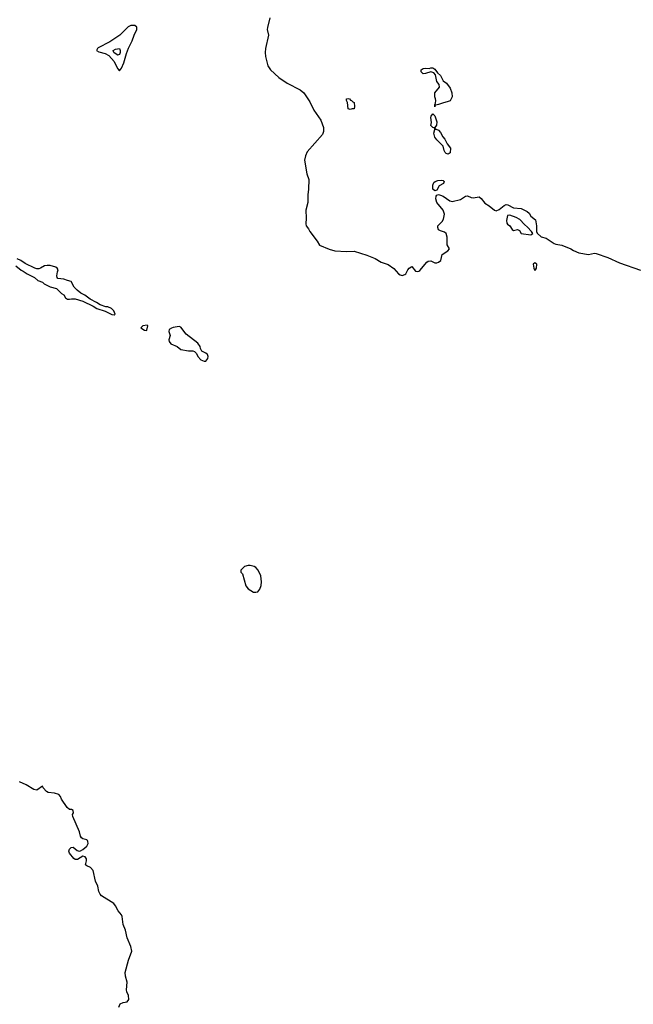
# Model space of a CAD drawing. Header units: inches. Extents: x 1861287 to 2052918, y 204622 to 437896.
# Tile 94 of 215: x 1927812 to 1934195, y 328299 to 338531. Entities that reach past the tile are written whole.
import ezdxf

# ---------------------------------------------------------------- set-up
doc = ezdxf.new("R2010")
doc.units = ezdxf.units.IN
doc.header["$MEASUREMENT"] = 0
for name, color, linetype in [('B9322', 7, 'Continuous'), ('B9323', 7, 'Continuous'), ('B9333', 7, 'Continuous')]:
    doc.layers.add(name, color=color, linetype=linetype)

msp = doc.modelspace()

# ---------------------------------------------------------------- linework, layer by layer
at = {"layer": 'B9322', "color": 5, "elevation": 160}
msp.add_lwpolyline([(1928842, 328270), (1928856, 328304), (1928890, 328318), (1928930, 328326), (1928949, 328350), (1928945, 328390), (1928927, 328427), (1928923, 328450), (1928929, 328530), (1928912, 328592), (1928909, 328629), (1928943, 328757), (1928979, 328850), (1928970, 328898), (1928929, 328989), (1928913, 329070), (1928890, 329128), (1928880, 329210), (1928870, 329230), (1928838, 329270), (1928810, 329321), (1928790, 329346), (1928665, 329425), (1928650, 329442), (1928637, 329470), (1928626, 329526), (1928600, 329580), (1928575, 329690), (1928550, 329722), (1928510, 329738), (1928498, 329750), (1928509, 329790), (1928509, 329810), (1928494, 329830), (1928470, 329839), (1928415, 329805), (1928390, 329804), (1928374, 329814), (1928329, 329870), (1928322, 329890), (1928329, 329910), (1928348, 329930), (1928370, 329931), (1928410, 329897), (1928430, 329891), (1928446, 329894), (1928470, 329906), (1928510, 329942), (1928526, 329970), (1928522, 329990), (1928516, 330000)], dxfattribs=at)
at = {"layer": 'B9323', "color": 5, "elevation": 160}
for points in [[(1929010, 338472), (1928968, 338472), (1928941, 338458), (1928855, 338370), (1928750, 338302), (1928630, 338237), (1928621, 338230), (1928612, 338210), (1928637, 338197), (1928700, 338180), (1928739, 338159), (1928795, 338095), (1928830, 338025), (1928850, 338001), (1928870, 338026), (1928896, 338084), (1928922, 338178), (1928945, 338235), (1928984, 338310), (1929003, 338370), (1929032, 338430), (1929030, 338454)], [(1928830, 338163), (1928825, 338165), (1928793, 338190), (1928786, 338210), (1928810, 338225), (1928850, 338230), (1928859, 338210), (1928858, 338190), (1928850, 338169)], [(1929138, 335358), (1929094, 335350), (1929074, 335330), (1929110, 335305), (1929130, 335302), (1929135, 335305), (1929146, 335350)], [(1929470, 335342), (1929410, 335331), (1929390, 335325), (1929368, 335312), (1929365, 335290), (1929378, 335250), (1929363, 335203), (1929366, 335186), (1929383, 335163), (1929450, 335133), (1929490, 335104), (1929569, 335091), (1929614, 335090), (1929630, 335082), (1929650, 335062), (1929665, 335030), (1929697, 334997), (1929730, 334981), (1929750, 334982), (1929770, 335010), (1929772, 335030), (1929765, 335050), (1929750, 335065), (1929707, 335087), (1929694, 335114), (1929690, 335133), (1929666, 335170), (1929544, 335264), (1929490, 335336)]]:
    msp.add_lwpolyline(points, close=True, dxfattribs=at)
for points in [[(1927773, 335973), (1927827, 335927), (1927850, 335919), (1927891, 335891), (1927965, 335850), (1928001, 335821), (1928050, 335802), (1928066, 335786), (1928130, 335756), (1928197, 335737), (1928247, 335687), (1928271, 335670), (1928290, 335642), (1928310, 335625), (1928330, 335625), (1928350, 335631), (1928390, 335631), (1928470, 335607), (1928575, 335555), (1928614, 335530), (1928702, 335502), (1928770, 335466), (1928795, 335465), (1928806, 335470), (1928790, 335506), (1928766, 335530), (1928730, 335548), (1928708, 335548), (1928649, 335569), (1928613, 335593), (1928545, 335625), (1928490, 335669), (1928449, 335689), (1928410, 335719), (1928379, 335750), (1928349, 335809), (1928310, 335819), (1928270, 335836), (1928210, 335842), (1928202, 335850), (1928199, 335870), (1928204, 335910), (1928213, 335930), (1928202, 335950), (1928190, 335959), (1928130, 335977), (1928097, 335977), (1928070, 335973), (1928030, 335950), (1928010, 335943), (1927990, 335941), (1927970, 335947), (1927870, 335997), (1927824, 336030), (1927785, 336045)], [(1928516, 330000), (1928510, 330009), (1928470, 330017), (1928454, 330030), (1928446, 330046), (1928434, 330090), (1928364, 330250), (1928361, 330270), (1928373, 330290), (1928370, 330313), (1928350, 330323), (1928330, 330323), (1928305, 330345), (1928246, 330430), (1928237, 330457), (1928218, 330478), (1928174, 330494), (1928110, 330501), (1928090, 330510), (1928055, 330550), (1928050, 330566), (1927990, 330525), (1927958, 330530), (1927879, 330579), (1927810, 330610)]]:
    msp.add_lwpolyline(points, dxfattribs=at)
at = {"layer": 'B9333', "color": 5, "elevation": 160}
msp.add_lwpolyline([(1930415, 338550), (1930389, 338450), (1930387, 338430), (1930402, 338370), (1930370, 338230), (1930366, 338190), (1930369, 338149), (1930393, 338050), (1930422, 338010), (1930509, 337929), (1930596, 337870), (1930730, 337802), (1930768, 337770), (1930830, 337676), (1930871, 337591), (1930946, 337486), (1930971, 337410), (1930974, 337370), (1930963, 337337), (1930804, 337156), (1930784, 337116), (1930774, 337070), (1930800, 336930), (1930819, 336870), (1930815, 336770), (1930808, 336710), (1930809, 336631), (1930790, 336550), (1930793, 336470), (1930788, 336410), (1930793, 336390), (1930817, 336357), (1930830, 336330), (1930908, 336228), (1930930, 336188), (1931030, 336146), (1931090, 336130), (1931210, 336123), (1931290, 336125), (1931423, 336083), (1931509, 336049), (1931571, 336011), (1931646, 335986), (1931704, 335944), (1931752, 335890), (1931770, 335878), (1931790, 335874), (1931818, 335882), (1931829, 335890), (1931850, 335930), (1931865, 335950), (1931890, 335966), (1931930, 335918), (1931950, 335913), (1931964, 335916), (1931976, 335924), (1932048, 336012), (1932060, 336020), (1932090, 336024), (1932130, 336005), (1932150, 336004), (1932170, 336010), (1932192, 336030), (1932205, 336090), (1932267, 336130), (1932282, 336150), (1932259, 336190), (1932257, 336270), (1932248, 336308), (1932230, 336324), (1932190, 336335), (1932170, 336347), (1932161, 336370), (1932161, 336390), (1932205, 336435), (1932221, 336459), (1932232, 336510), (1932218, 336550), (1932151, 336631), (1932140, 336670), (1932143, 336697), (1932150, 336707), (1932167, 336713), (1932190, 336709), (1932216, 336696), (1932288, 336648), (1932310, 336641), (1932397, 336663), (1932450, 336696), (1932470, 336700), (1932510, 336682), (1932530, 336679), (1932590, 336689), (1932614, 336674), (1932650, 336624), (1932697, 336597), (1932750, 336550), (1932770, 336543), (1932800, 336560), (1932850, 336600), (1932871, 336609), (1932890, 336606), (1932950, 336576), (1933028, 336570), (1933090, 336539), (1933110, 336519), (1933128, 336488), (1933177, 336450), (1933188, 336390), (1933187, 336330), (1933194, 336314), (1933236, 336276), (1933290, 336259), (1933370, 336206), (1933390, 336197), (1933450, 336187), (1933546, 336150), (1933572, 336132), (1933629, 336109), (1933730, 336092), (1933790, 336103), (1933810, 336101), (1933930, 336060), (1934050, 336004), (1934270, 335927)], dxfattribs=at)
for points in [[(1932142, 337642), (1932134, 337646), (1932130, 337626), (1932129, 337649), (1932138, 337662), (1932141, 337690), (1932139, 337710), (1932129, 337730), (1932129, 337770), (1932179, 337830), (1932177, 337857), (1932150, 337889), (1932137, 337957), (1932120, 337980), (1932090, 337989), (1932034, 337970), (1932009, 337969), (1931990, 337988), (1931990, 338010), (1932010, 338024), (1932030, 338027), (1932070, 338025), (1932090, 338032), (1932110, 338032), (1932130, 338018), (1932159, 337979), (1932191, 337950), (1932216, 337896), (1932251, 337870), (1932290, 337818), (1932306, 337770), (1932310, 337730), (1932290, 337689), (1932270, 337679), (1932210, 337665), (1932169, 337649)], [(1931250, 337598), (1931230, 337606), (1931221, 337670), (1931210, 337690), (1931210, 337710), (1931230, 337713), (1931243, 337710), (1931254, 337694), (1931265, 337690), (1931276, 337676), (1931292, 337670), (1931294, 337630), (1931290, 337606), (1931270, 337606)], [(1932134, 337394), (1932146, 337394), (1932170, 337383), (1932190, 337359), (1932215, 337315), (1932236, 337290), (1932260, 337240), (1932294, 337194), (1932290, 337146), (1932270, 337135), (1932250, 337140), (1932238, 337150), (1932227, 337170), (1932217, 337217), (1932150, 337284), (1932130, 337310), (1932120, 337350), (1932129, 337389), (1932128, 337408), (1932108, 337410), (1932089, 337430), (1932097, 337463), (1932090, 337514), (1932092, 337528), (1932110, 337554), (1932130, 337531), (1932150, 337470), (1932147, 337433), (1932132, 337410)], [(1932130, 336752), (1932111, 336771), (1932110, 336810), (1932121, 336839), (1932134, 336850), (1932161, 336859), (1932203, 336863), (1932218, 336858), (1932228, 336850), (1932219, 336830), (1932175, 336805), (1932150, 336760)], [(1932910, 336498), (1932885, 336495), (1932876, 336444), (1932878, 336418), (1932886, 336406), (1932912, 336390), (1932934, 336350), (1932950, 336341), (1932990, 336350), (1933010, 336340), (1933030, 336310), (1933130, 336295), (1933149, 336310), (1933136, 336330), (1933094, 336374), (1933062, 336402), (1933015, 336455), (1932976, 336476)], [(1933170, 336004), (1933154, 335990), (1933159, 335950), (1933170, 335926), (1933178, 335930), (1933189, 335950), (1933191, 335990)], [(1930210, 332859), (1930190, 332859), (1930150, 332848), (1930114, 332810), (1930114, 332790), (1930131, 332771), (1930166, 332646), (1930190, 332618), (1930243, 332583), (1930270, 332581), (1930290, 332587), (1930310, 332612), (1930324, 332650), (1930329, 332690), (1930319, 332750), (1930293, 332810), (1930270, 332839), (1930250, 332849)]]:
    msp.add_lwpolyline(points, close=True, dxfattribs=at)

doc.saveas('drawing.dxf')
